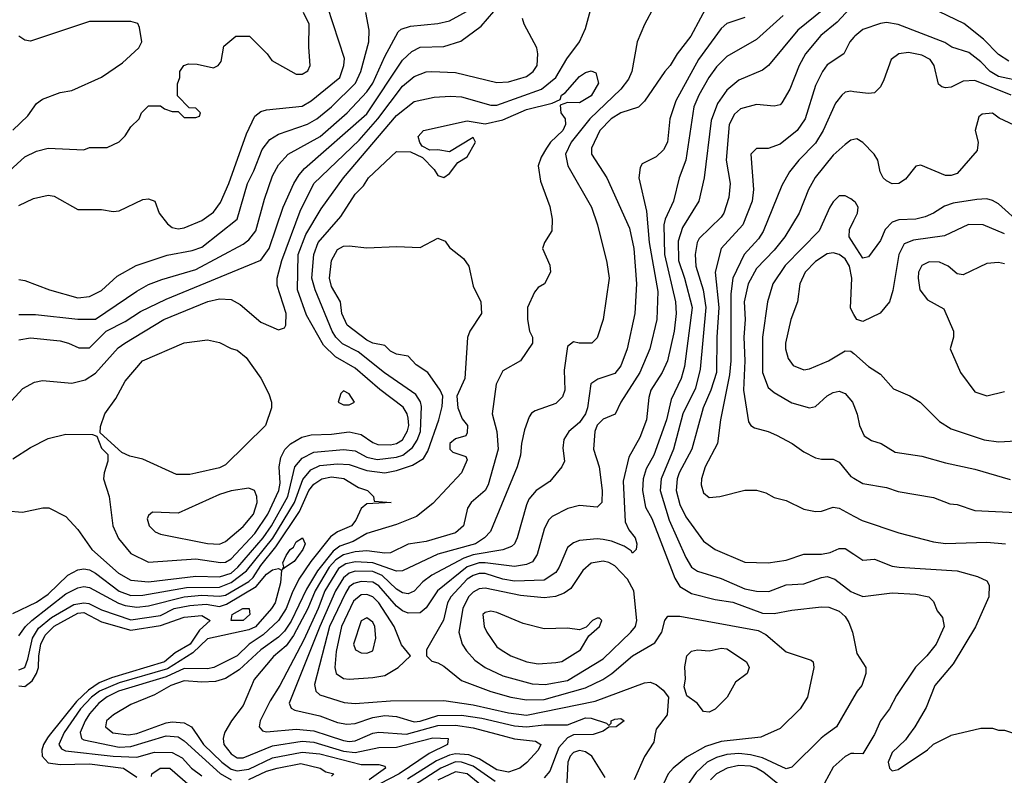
# Model space of a CAD drawing. Header units: inches. Extents: x 1793389 to 1900389, y 320802 to 470796.
# Tile 242 of 256: x 1817173 to 1820510, y 399865 to 402425. Entities that reach past the tile are written whole.
import ezdxf

# ---------------------------------------------------------------- set-up
doc = ezdxf.new("R2010")
doc.units = ezdxf.units.IN
doc.header["$MEASUREMENT"] = 0
for name, color, linetype in [('B8319', 7, 'Continuous'), ('B8329', 7, 'Continuous'), ('B8410', 7, 'Continuous'), ('B8420', 7, 'Continuous')]:
    doc.layers.add(name, color=color, linetype=linetype)

msp = doc.modelspace()

# ---------------------------------------------------------------- linework, layer by layer
at = {"layer": 'B8319', "color": 2}
for points, elevation in [([(1817273, 400000), (1817267.2, 399992.8), (1817253.4, 399970), (1817247.9, 399950), (1817249.1, 399930), (1817270, 399908), (1817310, 399901.8), (1817410, 399903.9), (1817524.7, 399890), (1817570, 399859.1)], 278), ([(1817319.3, 400000), (1817305.3, 399970), (1817314.7, 399954.7), (1817328.1, 399948.1), (1817490, 399930.2), (1817570, 399927.2), (1817630, 399944), (1817690, 399942), (1817724.1, 399924.1), (1817755.3, 399890), (1817790, 399863.1)], 282), ([(1817380.3, 400000), (1817383, 399990), (1817390, 399985.7), (1817510, 399961), (1817550, 399962.7), (1817670, 399998.5), (1817710, 399995.6), (1817730, 399982.6), (1817851.9, 399871.9), (1817889.5, 399849.5)], 286), ([(1817775.7, 400000), (1817796.5, 399970), (1817858.3, 399910), (1817890, 399886.4), (1817910, 399880.7), (1817950, 399886.5), (1818030, 399924.7), (1818130, 399944.1), (1818190, 399937.5), (1818330, 399902.3), (1818390, 399902), (1818410, 399896), (1818413, 399890), (1818357.1, 399850)], 290), ([(1817865.3, 400000), (1817862.4, 399990), (1817864.9, 399970), (1817890, 399938.4), (1817910, 399924.9), (1817930, 399924), (1818030, 399964.7), (1818130, 399980.7), (1818170, 399977.1), (1818270, 399947), (1818310, 399942.3), (1818390, 399959.6), (1818450, 399960.7), (1818572.7, 399992.7), (1818624.7, 399990), (1818622.8, 399970), (1818561.2, 399938.8), (1818459.5, 399870), (1818330, 399803.9)], 294), ([(1818218.4, 400000), (1818270, 399982.8), (1818290, 399980.2), (1818310, 399982), (1818352.2, 400000)], 298), ([(1818807.7, 400000), (1818850, 399988.5), (1818920.5, 399980.5), (1818938.8, 399970), (1818930.6, 399950), (1818891.5, 399908.5), (1818867.7, 399890), (1818830, 399876.4), (1818790, 399883.5), (1818730, 399921.4), (1818694.8, 399934.8), (1818650, 399938), (1818630, 399933.8), (1818585.9, 399914.1), (1818487.4, 399852.6)], 298), ([(1819045.1, 400000), (1819030, 399992.7), (1819000.5, 399959.5), (1818970, 399879.5), (1818950, 399856.9)], 302), ([(1819326, 400000), (1819322, 399978), (1819290, 399929), (1819254.9, 399850)], 306), ([(1819696.7, 400000), (1819685.2, 399994.8), (1819550, 399979.7), (1819496.7, 399963.3), (1819432.7, 399927.3), (1819387.7, 399890), (1819370.5, 399870), (1819333.4, 399790)], 310), ([(1819900.7, 400000), (1819888.9, 399991.1), (1819790, 399893.2), (1819770, 399887.3), (1819690, 399924.2), (1819650, 399934.8), (1819610, 399938.8), (1819570, 399935.3), (1819534, 399926), (1819502.4, 399910), (1819465.5, 399874.5), (1819432.6, 399827.4)], 314), ([(1819157.4, 399857.4), (1819111.8, 399930), (1819090, 399945.1), (1819070, 399949.6), (1819050, 399942.9), (1819038.4, 399930), (1819030.4, 399910), (1819023.6, 399776.4)], 306), ([(1820000, 399938.7), (1819990, 399939), (1819970, 399929), (1819930, 399893.2), (1819900.9, 399839.1)], 318), ([(1817950, 399851), (1818010, 399879.7), (1818045.2, 399890), (1818125.3, 399905.3), (1818191, 399890), (1818210, 399877.3), (1818238, 399870), (1818230, 399862)], 286), ([(1818784.5, 399844.5), (1818710, 399896.2), (1818670.2, 399909.8), (1818650, 399910.5), (1818600.3, 399890), (1818383, 399750)], 302), ([(1817619.3, 399860.7), (1817621.2, 399870), (1817649, 399890), (1817682, 399890), (1817750.4, 399830)], 278), ([(1818770, 399804.4), (1818690, 399869.8), (1818650, 399877.1), (1818590, 399848.7)], 306), ([(1819790, 399798.3), (1819694.8, 399874.8), (1819670, 399889.8), (1819650, 399895.8), (1819610, 399898.2), (1819570.2, 399889.8), (1819534.9, 399870), (1819514.4, 399850)], 318)]:
    msp.add_lwpolyline(points, dxfattribs=dict(at, elevation=elevation))
at = {"layer": 'B8329', "color": 2}
for points, elevation in [([(1820067.6, 400000), (1820030, 399938), (1820000, 399938.7)], 318), ([(1820185.1, 400000), (1820174.8, 399985.2), (1820130, 399942), (1820116, 399910), (1820121, 399890), (1820130, 399881), (1820150, 399884.7), (1820250, 399951.3), (1820270, 399971.3), (1820328, 400000)], 322)]:
    msp.add_lwpolyline(points, dxfattribs=dict(at, elevation=elevation))
at = {"layer": 'B8410', "color": 2}
for points, elevation in [([(1819546.2, 402553.8), (1819447.3, 402370), (1819400.7, 402310), (1819377.3, 402270), (1819358.8, 402250), (1819290, 402149), (1819270, 402129.3), (1819210, 402109.6), (1819178, 402090), (1819139.5, 402050), (1819110.5, 401990), (1819110.7, 401970), (1819163, 401890), (1819239.3, 401719.3), (1819254.6, 401650), (1819263.1, 401530), (1819257.6, 401430), (1819232.2, 401310), (1819210, 401253.2), (1819190, 401227), (1819132.3, 401207.7), (1819108.6, 401191.4), (1819097.6, 401110), (1819090.4, 401090), (1819070, 401060.9), (1819034, 401030), (1819017.5, 401002.5), (1819013.7, 400973.7), (1819018.8, 400930), (1819010.7, 400910), (1818970, 400861.2), (1818922.8, 400830), (1818899, 400801), (1818890, 400782), (1818859.3, 400670), (1818850.3, 400649.7), (1818839.2, 400640.8), (1818810.3, 400629.7), (1818710, 400612.2), (1818678.7, 400601.3), (1818570, 400543.5), (1818539.1, 400520.9), (1818510, 400489.6), (1818490, 400480.5), (1818470, 400484), (1818450, 400495.4), (1818401.8, 400541.8), (1818370, 400556), (1818310, 400556.5), (1818289.5, 400550.5), (1818270, 400534.8), (1818242.9, 400490), (1818190.2, 400370), (1818086.4, 400110), (1818092.8, 400092.8), (1818105.5, 400085.5), (1818190, 400067.2), (1818250, 400044.2), (1818282, 400038), (1818310, 400041.3), (1818370, 400060.9), (1818410, 400067.4), (1818450, 400064.2), (1818510, 400046.9), (1818530, 400048.3), (1818590, 400067.6), (1818670, 400068.5), (1818739.3, 400059.3), (1818850, 400033), (1818890, 400029.2), (1818950, 400036.2), (1819030, 400036.4), (1819090, 400059.5), (1819110, 400058.4), (1819162, 400042), (1819170, 400034), (1819178, 400042), (1819178, 400050), (1819190, 400056), (1819210, 400058), (1819222, 400050), (1819194, 400030), (1819170, 400028.7), (1819150, 400015.3), (1819116.4, 400003.6), (1819050, 400002.4), (1819045.1, 400000)], 302), ([(1819957, 402510), (1819810.5, 402390), (1819710.3, 402269.7), (1819690, 402254.5), (1819610, 402220.9), (1819570, 402186.6), (1819538, 402142), (1819516.7, 402083.3), (1819492.7, 401890), (1819474.9, 401810), (1819419, 401721), (1819404.7, 401675.3), (1819405.5, 401610), (1819426.5, 401550), (1819451.5, 401450), (1819426, 401250), (1819414.6, 401210), (1819381.1, 401138.9), (1819364.9, 401070), (1819322, 400950), (1819296.3, 400903.7), (1819285.7, 400870), (1819283.7, 400830), (1819293.7, 400773.7), (1819315.1, 400735.1), (1819392.9, 400532.9), (1819410, 400504.9), (1819450, 400481.3), (1819530, 400461.3), (1819590, 400451.8), (1819690, 400414.4), (1819730, 400413), (1819790, 400424.9), (1819890, 400436.4), (1819914.7, 400434.7), (1819950, 400421.6), (1819970, 400403), (1819983, 400383), (1819995.8, 400350), (1820000, 400328.8)], 314), ([(1817170, 401340.5), (1817210, 401348), (1817310, 401337.1), (1817338, 401330), (1817373.2, 401313.2), (1817410, 401313.4), (1817466, 401370), (1817530, 401403.1), (1817582.8, 401437.2), (1817670, 401478.9), (1817990, 401610.5), (1818018, 401650), (1818066, 401790), (1818101.6, 401870), (1818119.8, 401900.2), (1818138.7, 401921.3), (1818350, 402107), (1818470, 402288), (1818502, 402318), (1818530, 402332.4), (1818610, 402334.9), (1818667.6, 402352.4), (1818736.6, 402403.4), (1818801.8, 402478.2)], 306), ([(1820000, 402478.5), (1819943.2, 402416.8), (1819887.9, 402372.1), (1819836.4, 402310), (1819814.9, 402270), (1819783, 402190), (1819756.1, 402143.9), (1819750, 402137.2), (1819730, 402132.7), (1819670, 402138), (1819616.1, 402123.9), (1819595.1, 402104.9), (1819577.6, 402070), (1819567.2, 401950), (1819580.4, 401870), (1819576.7, 401823.3), (1819559.3, 401770), (1819550, 401756), (1819476.2, 401683.8), (1819468.5, 401670), (1819462, 401630), (1819464.6, 401590), (1819489, 401510), (1819498, 401450), (1819478.7, 401241.3), (1819463, 401177), (1819420.9, 401090), (1819388.9, 400970), (1819347.2, 400870), (1819343.1, 400830), (1819374.3, 400730), (1819430, 400602.8), (1819450, 400570.6), (1819470, 400557.1), (1819550, 400532.2), (1819630, 400497), (1819670, 400488.7), (1819712.3, 400487.7), (1819770, 400510.4), (1819830, 400514), (1819890, 400535.8), (1819910, 400538.4), (1819936, 400530), (1819990, 400487.7), (1820000, 400483.5)], 318), ([(1817112.3, 401890), (1817190, 401960.5), (1817230, 401980.5), (1817270, 401990.6), (1817390, 401984.7), (1817410, 401992), (1817470, 401992), (1817510, 402012), (1817530, 402032), (1817550, 402062), (1817578, 402090), (1817586, 402110), (1817610, 402134), (1817650, 402134), (1817663.6, 402123.6), (1817690, 402114), (1817710, 402114), (1817730, 402094), (1817770, 402094), (1817782, 402098), (1817786, 402110), (1817770, 402126), (1817747.3, 402127.3), (1817708, 402168), (1817708.4, 402208.4), (1817715.3, 402230), (1817715.3, 402250), (1817729.3, 402270.7), (1817744.7, 402275.3), (1817774.4, 402274.4), (1817830, 402262), (1817846, 402270), (1817856.4, 402283.6), (1817864.7, 402335.3), (1817906, 402370), (1817951.3, 402370), (1818011.3, 402310), (1818027.5, 402287.5), (1818110, 402241), (1818130, 402241), (1818150, 402252), (1818157.2, 402270), (1818152.5, 402332.5), (1818154, 402410), (1818135.1, 402450)], 322), ([(1817150, 400938), (1817210, 400976), (1817270, 401006), (1817330, 401021), (1817419.6, 401019.6), (1817434, 401014), (1817450, 400974), (1817472, 400952), (1817471.3, 400930), (1817458.8, 400890), (1817457.3, 400870), (1817476.3, 400810), (1817488.4, 400710), (1817507.5, 400667.5), (1817550, 400617.3), (1817610, 400588), (1817770, 400598.7), (1817853.6, 400586.4), (1817870, 400587.4), (1817890, 400598.7), (1817970, 400684), (1818013.5, 400750), (1818051.8, 400830), (1818055.5, 400855.5), (1818052.8, 400910), (1818058, 400942), (1818071.2, 400968.8), (1818091.2, 400988.8), (1818129.6, 401010.4), (1818161.1, 401018.9), (1818230, 401021.1), (1818290, 401028.7), (1818330, 401019.5), (1818370, 400992.4), (1818386.6, 400986.6), (1818430, 400984.9), (1818450, 400989), (1818470, 401002), (1818487.6, 401032.4), (1818492, 401050), (1818490, 401075.3), (1818486.6, 401090), (1818472.5, 401112.5), (1818393, 401173), (1818310, 401244.7), (1818242.8, 401282.8), (1818202.7, 401322.7), (1818144.5, 401424.5), (1818114.3, 401510), (1818116.8, 401630), (1818142.2, 401697.8), (1818194.9, 401785.1), (1818270.8, 401889.2), (1818450, 402100.4), (1818510, 402148.2), (1818577.2, 402162.8), (1818633.4, 402166.6), (1818670, 402163.7), (1818770, 402135.3), (1818790, 402135.3), (1818940.9, 402190), (1818989.6, 402230), (1819027.3, 402292.7), (1819070, 402350.7), (1819090, 402396), (1819111.3, 402470)], 298), ([(1817170, 401796), (1817220.2, 401819.8), (1817270, 401830.7), (1817290, 401827.3), (1817370, 401782.8), (1817450, 401782.8), (1817490, 401776), (1817510, 401778), (1817590, 401816), (1817610, 401818), (1817631, 401811), (1817646, 401770), (1817673.7, 401733.7), (1817690, 401721), (1817710, 401717.3), (1817730, 401720.7), (1817790, 401745.5), (1817830, 401773.4), (1817853.4, 401806.6), (1817881.3, 401870), (1817941.7, 402038.3), (1817970, 402098.8), (1817990, 402114), (1818010, 402120.5), (1818130, 402132.7), (1818160.9, 402150), (1818257.6, 402230), (1818271.6, 402270), (1818273.4, 402293.4), (1818216.2, 402470)], 318), ([(1817170, 401426.7), (1817226.6, 401426.6), (1817370, 401410.4), (1817430, 401410.4), (1817570, 401505.5), (1817610, 401527.7), (1817654.5, 401545.5), (1817770, 401579.5), (1817930, 401664.4), (1817950, 401679.1), (1817973.3, 401710), (1818002.8, 401817.2), (1818030, 401896), (1818050, 401934), (1818082.7, 401970), (1818191.6, 402030), (1818282.4, 402110), (1818350, 402181.3), (1818370, 402210.5), (1818410, 402300.7), (1818455.3, 402384.7), (1818466.2, 402393.8), (1818496.9, 402403.1), (1818590, 402412), (1818630, 402422), (1818700, 402460)], 310), ([(1817170, 401544.7), (1817190, 401542), (1817274, 401510), (1817370, 401483), (1817410, 401488), (1817450, 401508), (1817503.3, 401556.7), (1817567.6, 401592.4), (1817672.5, 401627.5), (1817757.1, 401642.9), (1817790, 401654.9), (1817909.5, 401750), (1817944.7, 401870), (1817967.1, 401912.9), (1817994.9, 401985.1), (1818020.7, 402019.3), (1818050, 402037.1), (1818148.6, 402071.4), (1818179.5, 402090), (1818229.8, 402130.2), (1818311.2, 402210), (1818329.7, 402250), (1818356.2, 402350), (1818357, 402390), (1818346.6, 402450)], 314), ([(1819322.8, 402470), (1819290, 402408.7), (1819265.5, 402350), (1819247, 402250), (1819235.9, 402224.1), (1819210.2, 402189.8), (1819105.7, 402090), (1819042, 402010), (1819023.1, 401970), (1819030.5, 401930), (1819110.7, 401790), (1819130.8, 401730), (1819162.8, 401602.8), (1819170.6, 401550), (1819150.7, 401410), (1819130, 401348), (1819112, 401330), (1819069.2, 401329.2), (1819050, 401334), (1819030, 401318), (1819018.5, 401238.5), (1819020.7, 401170), (1819012.7, 401147.3), (1818990, 401125.2), (1818919.8, 401100.2), (1818907.7, 401092.3), (1818899.8, 401080.2), (1818884.1, 401035.9), (1818873.4, 400990), (1818870.6, 400950), (1818859.3, 400910), (1818768.6, 400691.4), (1818748, 400670), (1818718, 400650), (1818590, 400614.3), (1818470, 400557.6), (1818450, 400557.4), (1818370, 400585), (1818311, 400589), (1818278.1, 400581.9), (1818253.8, 400566.2), (1818207.6, 400490), (1818185, 400430), (1818135.6, 400324.4), (1818054.9, 400170), (1818022, 400118), (1817988.4, 400050), (1817984.9, 400030), (1817996.3, 400016.3), (1818010, 400013), (1818110, 400022), (1818170, 400016.1), (1818218.4, 400000)], 298), ([(1819759.9, 402440.1), (1819670, 402358), (1819570, 402300.9), (1819534.7, 402265.3), (1819508.4, 402230), (1819474.4, 402170), (1819457.6, 402130), (1819430.3, 401949.7), (1819408, 401890), (1819388.2, 401810), (1819360.3, 401750), (1819356, 401730), (1819358.6, 401630), (1819395.2, 401470), (1819397.4, 401430), (1819391.5, 401370), (1819368.7, 401270), (1819350.4, 401230), (1819312.4, 401170), (1819305.2, 401145.2), (1819297.1, 401070), (1819274.4, 401010), (1819237, 400943), (1819218.3, 400861.7), (1819224.4, 400724.4), (1819237.3, 400697.3), (1819258.8, 400670), (1819264.7, 400650), (1819262, 400630), (1819250, 400618), (1819245.6, 400625.6), (1819221.2, 400641.2), (1819178.4, 400658.4), (1819150, 400664.5), (1819130, 400667), (1819070, 400660.9), (1819050, 400653.2), (1819030, 400637.2), (1819001.6, 400570), (1818990, 400552.7), (1818950, 400526.3), (1818850, 400523.1), (1818810, 400529.8), (1818750, 400548.7), (1818730, 400548.7), (1818710, 400542), (1818690, 400529.7), (1818634.6, 400470), (1818623.1, 400450), (1818608.8, 400391.2), (1818551.3, 400290), (1818552, 400270), (1818570, 400252), (1818590, 400246.8), (1818610, 400234.8), (1818670, 400186.7), (1818770, 400148.8), (1818838, 400130), (1818890, 400120.9), (1818950, 400122.4), (1819090, 400161.5), (1819149.4, 400190), (1819179.5, 400210), (1819250, 400270.4), (1819325.6, 400314.4), (1819349.3, 400350), (1819359, 400390), (1819370, 400404.7), (1819410, 400404.9), (1819675.4, 400355.4), (1819702, 400342), (1819770, 400284), (1819855.3, 400255.3), (1819862, 400250), (1819864.7, 400230), (1819842.8, 400130), (1819818, 400090), (1819750, 400024), (1819696.7, 400000)], 310), ([(1817145.6, 401134.4), (1817183.7, 401176.3), (1817223.2, 401196.8), (1817250, 401202.8), (1817350, 401194), (1817395.3, 401204.7), (1817430, 401227.7), (1817506.7, 401313.3), (1817529.2, 401330), (1817661.2, 401410), (1817810.5, 401470.5), (1817850, 401479.3), (1817890, 401477.3), (1817919.9, 401459.9), (1817990, 401400.7), (1818050, 401374.8), (1818070, 401381), (1818075.1, 401390), (1818075.6, 401430), (1818045.1, 401525.1), (1818045.6, 401550), (1818061.1, 401610), (1818123, 401777), (1818170, 401870.4), (1818323, 402017), (1818386.2, 402090), (1818470, 402200.4), (1818510, 402232.4), (1818550, 402248.2), (1818570, 402250.4), (1818650, 402246), (1818790, 402213), (1818830, 402214.9), (1818890, 402233), (1818912.7, 402250), (1818926.6, 402270), (1818929.4, 402309.4), (1818926, 402330), (1818882.7, 402410), (1818877.2, 402430)], 302), ([(1817150, 402051), (1817200.2, 402099.8), (1817230, 402141), (1817250, 402156), (1817310, 402178.8), (1817350, 402186), (1817450, 402230.6), (1817521, 402279), (1817577, 402330), (1817586.6, 402350), (1817579.3, 402399.3), (1817572.9, 402412.9), (1817550, 402419.3), (1817410, 402419.7), (1817210, 402353.2), (1817190, 402356), (1817170, 402369.5)], 326), ([(1819630, 402432.7), (1819570, 402412.7), (1819550, 402396), (1819473.7, 402290), (1819397, 402150), (1819376.4, 402090), (1819368, 402010), (1819355.3, 401984.7), (1819330, 401961.2), (1819282.8, 401937.2), (1819275.3, 401924.7), (1819270.9, 401889.1), (1819296.7, 401776.7), (1819306.3, 401670), (1819335.6, 401504.4), (1819332.2, 401410), (1819308.2, 401310), (1819274.4, 401230), (1819210.5, 401130), (1819190.6, 401089.4), (1819150, 401071.6), (1819130, 401051.8), (1819122, 401030), (1819117.3, 400970), (1819137.1, 400910), (1819147.3, 400830), (1819146, 400790), (1819130, 400774), (1819070, 400779.5), (1819030.4, 400769.6), (1818977.3, 400742.7), (1818964.9, 400730), (1818950, 400699), (1818927.1, 400612.9), (1818911.4, 400588.6), (1818890, 400579.7), (1818850, 400572.4), (1818750, 400585.7), (1818730, 400585), (1818690, 400571.5), (1818589.3, 400490.7), (1818550, 400432.3), (1818530, 400415.6), (1818490, 400414.7), (1818470, 400422), (1818450, 400438), (1818390, 400507.1), (1818370, 400519.8), (1818330, 400522.4), (1818305.1, 400514.9), (1818290, 400503.5), (1818277.1, 400482.9), (1818223, 400370), (1818172.5, 400172.5), (1818176.3, 400150), (1818190, 400138), (1818272.1, 400112.1), (1818310, 400108.7), (1818430, 400117.7), (1818610, 400118.4), (1818710, 400104.4), (1818830, 400077.3), (1818890, 400069.2), (1819123.7, 400116.3), (1819290, 400179.1), (1819310, 400180.7), (1819330, 400173.4), (1819354.2, 400154.2), (1819371.3, 400130), (1819367.7, 400070), (1819330, 400022), (1819326, 400000)], 306), ([(1820000, 402366.5), (1819986.8, 402350), (1819966, 402310), (1819910, 402272.7), (1819893.4, 402250), (1819870, 402202), (1819834.9, 402090), (1819807.7, 402050), (1819750, 402003.7), (1819710, 401989), (1819670, 401988.7), (1819651.3, 401970), (1819659.5, 401850), (1819655.8, 401810), (1819623.8, 401730), (1819550.6, 401650), (1819530.3, 401570), (1819541.8, 401450), (1819535.2, 401350), (1819534.9, 401230), (1819515.6, 401170), (1819488.9, 401110), (1819450.3, 400970), (1819407.4, 400890), (1819401.1, 400870), (1819398, 400830), (1819410, 400782.8), (1819430, 400740.7), (1819490, 400658.8), (1819530.4, 400630.4), (1819630, 400587.3), (1819710, 400584.9), (1819770, 400594), (1819830, 400614), (1819890, 400614), (1819919.5, 400620.5), (1819950, 400634), (1819970, 400634), (1820000, 400614)], 322), ([(1817130, 400761), (1817183.1, 400756.9), (1817251.3, 400771.3), (1817271.6, 400771.6), (1817330, 400742), (1817370, 400698), (1817417.3, 400630), (1817508.2, 400550), (1817550, 400526), (1817610, 400520.8), (1817770, 400539.6), (1817850, 400538.2), (1817890, 400550.2), (1817912.7, 400570), (1817998.4, 400670), (1818026.3, 400710), (1818082, 400810), (1818106, 400910), (1818130, 400939.5), (1818170, 400960.3), (1818270, 400969), (1818310, 400964.6), (1818350, 400943.2), (1818384.6, 400935.4), (1818450, 400942.8), (1818471.6, 400950), (1818503.9, 400976.1), (1818519.5, 401000.5), (1818530.8, 401030), (1818534.8, 401114.8), (1818531.1, 401131.1), (1818515.8, 401155.8), (1818408.9, 401228.9), (1818319.8, 401299.8), (1818267.3, 401327.3), (1818244, 401350), (1818232.4, 401370), (1818174, 401510), (1818163.1, 401550), (1818169.7, 401630), (1818184.7, 401670), (1818261.1, 401758.9), (1818310, 401834.8), (1818338, 401862), (1818355.3, 401890), (1818450, 401978.8), (1818497.3, 401977.3), (1818538, 401958), (1818577.5, 401917.5), (1818590, 401898), (1818610, 401891), (1818630, 401904.7), (1818658, 401942), (1818690, 401961), (1818718, 402010), (1818710, 402026), (1818630, 401977.2), (1818590, 401984), (1818563.1, 401983.1), (1818537.2, 401997.2), (1818529.1, 402009.1), (1818524, 402030), (1818542, 402050), (1818690, 402082.8), (1818750, 402072.7), (1818810, 402085.7), (1818890, 402120.9), (1818977, 402143), (1819005.2, 402154.8), (1819009.4, 402170), (1819022, 402178), (1819070, 402233.4), (1819090, 402246.8), (1819110, 402252), (1819125.4, 402245.4), (1819134, 402210), (1819110, 402167), (1819070, 402143.7), (1819030, 402145.2), (1819004.7, 402135.3), (1819007.3, 402110), (1819022, 402090), (1819022.4, 402070), (1819013.7, 402050), (1818972.2, 402010), (1818958.4, 401990), (1818940.3, 401959.7), (1818930.4, 401930), (1818938, 401878), (1818970, 401792), (1818977.3, 401750), (1818976, 401710), (1818951.3, 401670), (1818944.7, 401650), (1818970, 401594), (1818972, 401570), (1818952, 401530), (1818930, 401518), (1818917.3, 401502.7), (1818893.4, 401450), (1818894, 401410), (1818901, 401370), (1818910.8, 401350), (1818910.7, 401329.3), (1818870.7, 401269.3), (1818810, 401235.3), (1818787.3, 401190), (1818774, 401090), (1818790.4, 401030.4), (1818794, 400970), (1818760.4, 400850), (1818750.4, 400830), (1818702.8, 400790), (1818690.7, 400770), (1818677.3, 400710), (1818650, 400687.3), (1818550, 400657.4), (1818490, 400648), (1818430, 400619.6), (1818410, 400617.4), (1818350, 400625.3), (1818310, 400622.3), (1818270, 400612.2), (1818244.6, 400595.4), (1818222, 400570), (1818174.2, 400490), (1818149.5, 400430.5), (1818101.1, 400338.9), (1818075.7, 400304.3), (1818032.7, 400267.3), (1817967.7, 400190), (1817930, 400102), (1817890.4, 400049.6), (1817868.5, 400011.5), (1817865.3, 400000)], 294), ([(1820000, 402181.4), (1819990, 402182.7), (1819970, 402179.3), (1819958.8, 402170), (1819937.3, 402142.7), (1819896.4, 402050), (1819870, 402006.6), (1819813.4, 401950), (1819782, 401910), (1819756.1, 401863.9), (1819692.7, 401707.3), (1819677.1, 401682.9), (1819628.4, 401630), (1819590.3, 401550), (1819583.4, 401496.6), (1819582.8, 401270), (1819578, 401222), (1819548.5, 401070), (1819538, 400990), (1819496.3, 400910), (1819484, 400870), (1819482.8, 400850), (1819490, 400822), (1819510, 400806), (1819546, 400810), (1819630, 400831), (1819670, 400831), (1819702, 400822), (1819730, 400806), (1819770, 400796), (1819830, 400766.8), (1819870, 400759.1), (1819890, 400760.7), (1819930, 400774), (1819950, 400770.7), (1820000, 400743.6)], 326), ([(1820000, 402019.2), (1819990, 402017.2), (1819970, 402002.7), (1819930, 401966), (1819868.9, 401891.1), (1819846.4, 401850), (1819814.9, 401770), (1819765.5, 401690), (1819730, 401644.5), (1819670, 401582), (1819641.7, 401530), (1819627.7, 401470), (1819631.8, 401410), (1819626.7, 401350), (1819630.3, 401270), (1819625.7, 401170), (1819643.4, 401063.4), (1819650.6, 401050.6), (1819663, 401043), (1819710, 401030.7), (1819737.5, 401017.5), (1819791.3, 400990), (1819830, 400961), (1819870, 400941), (1819890, 400936), (1819930, 400936), (1819950, 400926.8), (1819990, 400877.3), (1820000, 400871.5)], 330), ([(1820000, 401810.5), (1819990, 401819), (1819970, 401829), (1819950, 401828.7), (1819930, 401808.7), (1819918.8, 401790), (1819882, 401710), (1819767, 401593), (1819724.9, 401530), (1819707.3, 401470), (1819690.4, 401349.6), (1819690.3, 401230.3), (1819710, 401178.8), (1819730, 401162), (1819790, 401127.7), (1819850, 401110.7), (1819870, 401114.8), (1819910, 401150.7), (1819930, 401162.8), (1819950, 401166.8), (1819970, 401158.8), (1819995.5, 401130), (1820000, 401118)], 334), ([(1820000, 401665.2), (1819984.5, 401690), (1819985.1, 401714.9), (1820000, 401744.7)], 334), ([(1817150, 400414), (1817230, 400452.2), (1817270, 400479.5), (1817336.4, 400543.6), (1817370, 400562), (1817390, 400565.3), (1817410, 400561.1), (1817430, 400550.3), (1817510, 400489.1), (1817550, 400474.9), (1817590, 400475.5), (1817737.9, 400502.1), (1817850, 400503), (1817890, 400518.3), (1817941.6, 400558.4), (1818031.2, 400668.8), (1818104.7, 400790), (1818132.6, 400867.4), (1818159.2, 400900.8), (1818190, 400914.7), (1818250, 400920.8), (1818290, 400918.5), (1818350, 400898), (1818410, 400890.2), (1818450, 400897.7), (1818504.4, 400915.6), (1818541.2, 400938.8), (1818556.6, 400963.4), (1818594, 401070), (1818604.8, 401115.2), (1818607, 401150), (1818598, 401170), (1818556, 401230), (1818516.2, 401256.2), (1818490, 401285.2), (1818450, 401292.3), (1818430, 401302.7), (1818410, 401321.2), (1818370, 401329.7), (1818350, 401339.8), (1818282.4, 401390), (1818264.7, 401430), (1818260.7, 401470), (1818230, 401521.2), (1818223, 401550), (1818229.7, 401610), (1818250, 401647.3), (1818270, 401658.4), (1818290, 401659.5), (1818350, 401653), (1818450, 401656.5), (1818530, 401653.4), (1818590, 401685.3), (1818614.5, 401674.5), (1818630, 401653.4), (1818676.7, 401616.7), (1818694.8, 401590), (1818710, 401522), (1818736, 401470), (1818738, 401430), (1818698, 401370), (1818690.9, 401349.1), (1818682, 401210), (1818654, 401150), (1818657.3, 401110), (1818673, 401073), (1818690.5, 401050), (1818690, 401026), (1818684.7, 401015.3), (1818650, 401005.2), (1818631, 400990), (1818631, 400970), (1818640.5, 400960.5), (1818685.4, 400945.4), (1818690, 400934), (1818670.8, 400890), (1818573.3, 400786.7), (1818517.3, 400742.7), (1818450, 400714.7), (1818350, 400684.7), (1818303, 400657), (1818258.3, 400641.7), (1818235.5, 400624.5), (1818182.4, 400557.6), (1818144.6, 400495.4), (1818092.8, 400387.2), (1818070, 400353.7), (1818050, 400333.3), (1817990.3, 400290), (1817917.2, 400222.8), (1817870, 400193.7), (1817836.4, 400183.6), (1817790, 400180.4), (1817730, 400185.1), (1817684.9, 400170), (1817630, 400137.6), (1817550, 400105.1), (1817490.8, 400070), (1817467.7, 400050), (1817464, 400030), (1817489.2, 400009.2), (1817542.3, 400002.3), (1817570, 400006.9), (1817670, 400042.7), (1817690, 400046.5), (1817730, 400043.1), (1817754.9, 400030), (1817775.7, 400000)], 290), ([(1820000, 401426.9), (1819988.2, 401448.2), (1819993.3, 401550), (1819984.8, 401590), (1819970, 401615.1), (1819950, 401629.6), (1819930, 401635.1), (1819910, 401631.6), (1819870, 401605.6), (1819834.9, 401570), (1819817.1, 401530), (1819808.4, 401470), (1819786.4, 401410), (1819768.4, 401330), (1819768, 401310), (1819777.3, 401277.3), (1819793.7, 401253.7), (1819830, 401238.8), (1819850, 401242.8), (1819914, 401270), (1819970, 401304), (1819990, 401302.8), (1820000, 401294.1)], 338), ([(1817170, 400338), (1817192.4, 400370), (1817214, 400390), (1817330, 400480.2), (1817370, 400500.9), (1817390, 400504.6), (1817410, 400501.7), (1817508.1, 400448.1), (1817530, 400440.2), (1817570, 400435), (1817610, 400439.7), (1817730.2, 400470.2), (1817790, 400475.7), (1817850, 400471.7), (1817870, 400476), (1817950, 400522.3), (1817964.3, 400535.7), (1817990, 400576.1), (1818041.1, 400638.9), (1818121.3, 400758.7), (1818152.6, 400830), (1818170, 400851.8), (1818197.2, 400870), (1818230, 400876.1), (1818271.3, 400871.3), (1818320.9, 400840.9), (1818352, 400830), (1818372, 400810), (1818374, 400794), (1818432, 400790), (1818350, 400785.2), (1818330, 400769), (1818312.2, 400730), (1818297.1, 400710), (1818250, 400689.7), (1818226.3, 400673.7), (1818160.2, 400590), (1818119.5, 400530), (1818096.2, 400483.8), (1818076.2, 400430), (1818050.3, 400390), (1817998.6, 400341.4), (1817950.2, 400309.8), (1817910.4, 400270), (1817830.8, 400230), (1817810, 400226), (1817730, 400227), (1817670, 400199.2), (1817508.2, 400150), (1817470, 400131.7), (1817441.1, 400110), (1817410, 400073.3), (1817394.6, 400050), (1817377.6, 400010), (1817380.3, 400000)], 286), ([(1817170, 400222.4), (1817190, 400230.6), (1817201, 400259), (1817216.8, 400330), (1817236.3, 400363.7), (1817280.6, 400399.4), (1817356.1, 400443.9), (1817390, 400450.2), (1817406.9, 400446.9), (1817450, 400425.5), (1817550, 400391.5), (1817650, 400406.2), (1817697, 400430), (1817750, 400440.9), (1817804.7, 400444.7), (1817850, 400437.1), (1817874.4, 400445.6), (1817974.7, 400505.3), (1818010, 400546.3), (1818030, 400562), (1818050, 400566), (1818059.8, 400559.8), (1818057.2, 400517.2), (1818038.6, 400450), (1818026.9, 400430), (1817971.9, 400368.1), (1817950, 400358.2), (1817810, 400328.2), (1817760.3, 400279.7), (1817674.5, 400225.5), (1817510, 400178.4), (1817443.2, 400150), (1817416.2, 400130), (1817379.3, 400090), (1817323.9, 400010), (1817319.3, 400000)], 282), ([(1817170, 400168), (1817190, 400166.7), (1817215, 400185), (1817229.8, 400210), (1817236.8, 400230), (1817237.7, 400270), (1817244.8, 400310), (1817259.4, 400340.6), (1817290, 400370.2), (1817370, 400415.2), (1817390, 400416.6), (1817450, 400385.6), (1817550, 400357.5), (1817650, 400372.8), (1817730, 400401.5), (1817790, 400406.4), (1817818, 400390), (1817782.7, 400357.3), (1817750.6, 400309.4), (1817700, 400280), (1817663.8, 400250), (1817484.4, 400195.6), (1817441.9, 400178.1), (1817405.9, 400154.1), (1817365.2, 400114.8), (1817273, 400000)], 278), ([(1820000, 400131.5), (1819940.7, 400030), (1819900.7, 400000)], 314), ([(1818352.2, 400000), (1818370, 400007.6), (1818390, 400011.6), (1818484.3, 400004.3), (1818590, 400034.2), (1818650, 400034.7), (1818710, 400026.5), (1818807.7, 400000)], 298)]:
    msp.add_lwpolyline(points, dxfattribs=dict(at, elevation=elevation))
for points, elevation in [([(1817704.1, 400884.1), (1817590, 400936), (1817546.6, 400946.6), (1817519, 400959), (1817446, 401026), (1817447.3, 401047.3), (1817462, 401090), (1817498.4, 401141.6), (1817530, 401201), (1817589.2, 401270), (1817730, 401330.8), (1817810, 401341), (1817850, 401331.3), (1817890, 401311), (1817910, 401306), (1817940.7, 401280.7), (1817990.4, 401210.4), (1818017.5, 401157.5), (1818026.8, 401130), (1818026.8, 401110), (1818006, 401050), (1817870, 400917.2), (1817850, 400907.3), (1817770, 400889.5), (1817750, 400884.5)], 298), ([(1818270, 401168), (1818261, 401159), (1818252, 401130), (1818270, 401121), (1818290, 401121), (1818308, 401130), (1818290, 401158)], 302), ([(1817950, 400838), (1817890, 400829.6), (1817850, 400816.2), (1817710, 400754), (1817623.6, 400756.4), (1817610, 400746), (1817605.4, 400734.6), (1817612, 400710), (1817632, 400690), (1817650, 400682.8), (1817810, 400650.3), (1817850, 400648.8), (1817870, 400657.6), (1817930, 400708.4), (1817965.6, 400750), (1817977.6, 400790), (1817977, 400810), (1817968.7, 400830)], 302), ([(1818062, 400562), (1818068.7, 400571.3), (1818065.2, 400585.2), (1818076, 400610), (1818090, 400630.8), (1818101.2, 400638.8), (1818110, 400656), (1818132, 400670), (1818141, 400650), (1818133, 400630), (1818102.8, 400590), (1818070, 400568.7)], 282), ([(1819150, 400591.1), (1819110, 400583.6), (1819081.2, 400558.8), (1819041.3, 400498.7), (1819018, 400482), (1818988.9, 400471.1), (1818950, 400466.3), (1818870, 400474.8), (1818750, 400498.9), (1818730, 400497.4), (1818710, 400486), (1818694, 400470), (1818674.6, 400430), (1818661.1, 400350), (1818672.2, 400310), (1818686.7, 400286.7), (1818715.4, 400255.4), (1818750.7, 400230), (1818810, 400202.6), (1818910, 400174.9), (1818953.3, 400173.3), (1819030, 400186.9), (1819150, 400260.3), (1819244.5, 400350), (1819259.6, 400370), (1819264.2, 400390), (1819254, 400490), (1819232.8, 400530), (1819190, 400574.7), (1819170, 400586.3)], 314), ([(1818350, 400477.7), (1818330, 400477.3), (1818304.3, 400455.7), (1818263.2, 400370), (1818245.1, 400285.1), (1818241.3, 400230), (1818246, 400210), (1818270, 400193.4), (1818290, 400190.5), (1818370, 400196.3), (1818410, 400204), (1818455.3, 400230), (1818498, 400270), (1818466.8, 400306.8), (1818442.4, 400370), (1818390, 400449.7), (1818369.3, 400470)], 310), ([(1817930, 400389.8), (1817889.3, 400390), (1817893.2, 400410), (1817929, 400430), (1817950.8, 400430.8), (1817953, 400410)], 278), ([(1818770, 400421.2), (1818750, 400417.2), (1818742.8, 400410), (1818746.8, 400370), (1818756, 400350), (1818790, 400301), (1818804.7, 400290), (1818838, 400270), (1818892, 400250), (1818930, 400243), (1818990, 400247.7), (1819010, 400250.8), (1819073.2, 400290), (1819102, 400338), (1819138, 400370), (1819146, 400390), (1819138, 400398), (1819130, 400398), (1819114, 400390), (1819092.7, 400367.3), (1819070, 400358), (1819030, 400364), (1818950, 400361.2), (1818879.3, 400379.3), (1818790, 400417.2)], 318), ([(1818350, 400399.3), (1818330, 400388.7), (1818304.4, 400310), (1818311, 400290), (1818330, 400280.5), (1818350, 400279.1), (1818370, 400287.3), (1818379.5, 400330), (1818376.2, 400370), (1818370, 400384)], 314), ([(1819510, 400079), (1819490, 400082), (1819469, 400110), (1819434, 400134), (1819424.7, 400164.7), (1819429.4, 400190.6), (1819427, 400233), (1819434, 400270), (1819450, 400286), (1819470, 400290.7), (1819510, 400287.3), (1819550, 400295.5), (1819570, 400293.4), (1819636, 400250), (1819644.7, 400230), (1819638, 400210), (1819599.1, 400180.9), (1819571, 400130), (1819530, 400089)], 306)]:
    msp.add_lwpolyline(points, close=True, dxfattribs=dict(at, elevation=elevation))
at = {"layer": 'B8420', "color": 2}
for points, elevation in [([(1820525.1, 402285.1), (1820490, 402307), (1820439.8, 402359.8), (1820373, 402413), (1820290, 402452), (1820190, 402489.5), (1820170, 402502), (1820147.1, 402527.1), (1820133.6, 402550), (1820106, 402650), (1820090, 402674), (1820070, 402679), (1820065.2, 402674.8), (1820050.8, 402650), (1820044, 402590), (1820026.4, 402553.6), (1820010.6, 402490), (1820000, 402478.5)], 318), ([(1820575.2, 402215.2), (1820490, 402233.5), (1820461.6, 402250), (1820430, 402282.9), (1820390, 402314.5), (1820332.3, 402332.3), (1820307.8, 402347.8), (1820150, 402409.6), (1820110, 402416), (1820090, 402412.7), (1820030, 402392.3), (1820002.8, 402370), (1820000, 402366.5)], 322), ([(1820532.7, 402170), (1820410, 402218.9), (1820370, 402217.6), (1820330, 402197.2), (1820310, 402194), (1820298, 402198), (1820286.6, 402206.6), (1820272, 402270), (1820258, 402290), (1820230, 402305.6), (1820185.5, 402314.5), (1820152, 402310), (1820126, 402290), (1820102, 402222), (1820090, 402198), (1820070, 402178), (1820050, 402175.3), (1820000, 402181.4)], 326), ([(1820560.5, 402060.5), (1820491.8, 402091.8), (1820470, 402109), (1820434.4, 402105.6), (1820423.8, 402096.2), (1820410.7, 402050), (1820421, 402010), (1820418, 401982), (1820350, 401904), (1820330, 401897.2), (1820310, 401897.2), (1820227.1, 401932.9), (1820210, 401928.7), (1820174.4, 401885.6), (1820152, 401870), (1820130, 401869.2), (1820110, 401879), (1820099, 401890), (1820089, 401910), (1820081.2, 401950), (1820069, 401970), (1820030, 402009.2), (1820010, 402021.2), (1820000, 402019.2)], 330), ([(1820569.8, 401729.8), (1820490, 401802), (1820470, 401812.7), (1820450, 401818), (1820416.2, 401816.2), (1820336.7, 401803.3), (1820306.7, 401793.3), (1820270, 401769.5), (1820242, 401758), (1820210, 401749.6), (1820152.3, 401747.7), (1820130, 401739.5), (1820105.9, 401714.2), (1820090, 401677.2), (1820050, 401622), (1820030, 401617.2), (1820000, 401665.2)], 334), ([(1820000, 401744.7), (1820012.7, 401770), (1820014, 401790), (1820005.6, 401805.6), (1820000, 401810.5)], 334), ([(1820510, 401699.5), (1820438, 401730), (1820388.5, 401731.5), (1820306.6, 401693.4), (1820201.7, 401678.3), (1820170, 401666), (1820152.4, 401630), (1820131.8, 401508.2), (1820120.5, 401470), (1820088.7, 401431.3), (1820030, 401402.7), (1820009.6, 401409.6), (1820000, 401426.9)], 338), ([(1820510, 401598), (1820490, 401602.7), (1820450, 401599.3), (1820370, 401561.2), (1820350, 401564), (1820319, 401590), (1820290, 401603.7), (1820255.2, 401604.8), (1820230, 401592.7), (1820219.1, 401570), (1820217.3, 401550), (1820224, 401510), (1820250, 401476), (1820305.4, 401445.4), (1820338, 401370), (1820338, 401350), (1820326, 401310), (1820361, 401230), (1820410, 401164.7), (1820450, 401151.3), (1820510, 401166)], 342), ([(1820000, 401294.1), (1820050, 401250.8), (1820090, 401224.7), (1820134.4, 401174.4), (1820190, 401151.3), (1820224.7, 401130), (1820290, 401064), (1820330, 401038.8), (1820442, 401002), (1820490, 400995.5), (1820550, 400998.8)], 338), ([(1820000, 401118), (1820010.7, 401089.3), (1820019.1, 401050), (1820035.3, 401015.3), (1820059.8, 400999.8), (1820092, 400990), (1820139.8, 400959.8), (1820230, 400946.8), (1820310, 400924), (1820410, 400902.8), (1820530, 400867.7)], 334), ([(1820000, 400871.5), (1820030, 400854), (1820110, 400840.7), (1820150, 400827.3), (1820270, 400806.8), (1820325.2, 400785.2), (1820350, 400782.8), (1820410, 400762.8), (1820550, 400755.5)], 330), ([(1820000, 400743.6), (1820028.3, 400728.3), (1820152.9, 400687.1), (1820270, 400656.3), (1820310, 400650.7), (1820450, 400654.9), (1820514, 400650)], 326), ([(1820000, 400614), (1820030, 400594), (1820070, 400597.3), (1820130, 400573.4), (1820154, 400570), (1820350, 400558), (1820419.3, 400539.3), (1820450, 400524.7), (1820458.8, 400510), (1820457.3, 400470), (1820412.1, 400367.9), (1820336.7, 400243.3), (1820274.8, 400170), (1820244.5, 400095.5), (1820206, 400030), (1820185.1, 400000)], 322), ([(1820000, 400483.5), (1820030, 400470.7), (1820130, 400483.8), (1820210, 400478.8), (1820254, 400470), (1820270, 400454), (1820282, 400422), (1820299.8, 400399.8), (1820306, 400370), (1820279.1, 400310), (1820247.7, 400270), (1820208.8, 400231.2), (1820143.9, 400136.1), (1820120.5, 400090), (1820090.3, 400049.7), (1820070, 400004), (1820067.6, 400000)], 318), ([(1820000, 400328.8), (1820010, 400278), (1820041, 400230), (1820041, 400210), (1820026.8, 400170), (1820010.8, 400150), (1820000, 400131.5)], 314), ([(1820328, 400000), (1820330, 400001), (1820430, 400024.7), (1820470, 400024.7), (1820490, 400018), (1820510, 400018), (1820565, 400000)], 322)]:
    msp.add_lwpolyline(points, dxfattribs=dict(at, elevation=elevation))

doc.saveas('drawing.dxf')
